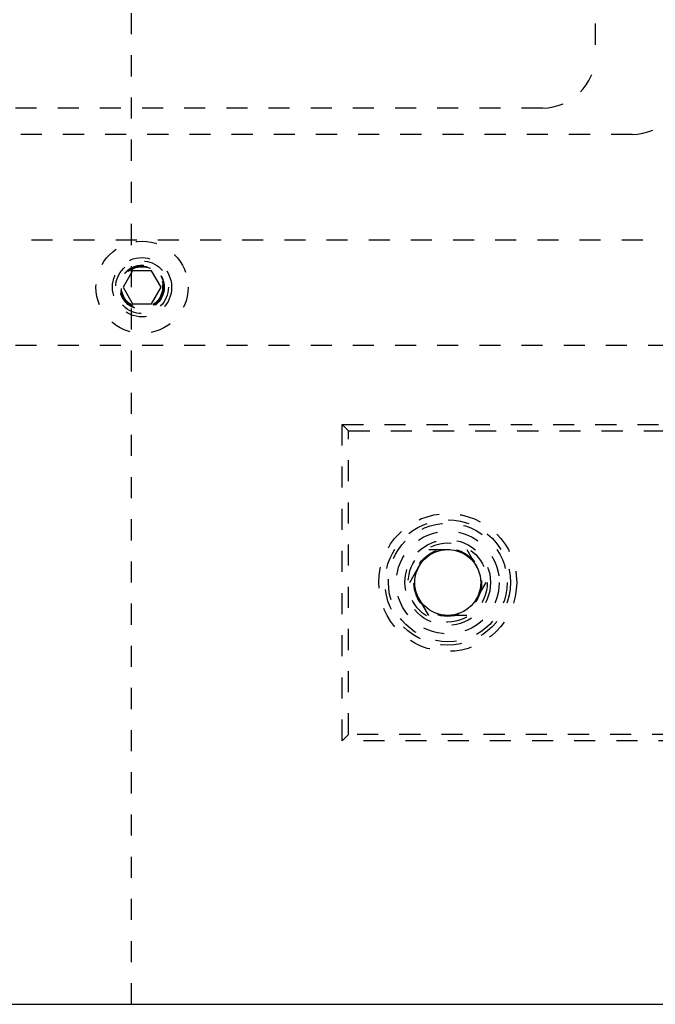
# Model space of a CAD drawing. Header units: inches. Extents: x 220 to 877, y 4 to 174.
# Tile 125 of 256: x 247.35 to 250.37, y 90.41 to 95.08. Entities that reach past the tile are written whole.
import ezdxf

# ---------------------------------------------------------------- set-up
doc = ezdxf.new("R2010")
doc.units = ezdxf.units.IN
doc.header["$LTSCALE"] = 0.5
doc.header["$MEASUREMENT"] = 0
doc.linetypes.add('HIDDEN', pattern=[0.225, 0.15, -0.075])
doc.layers.add('SID-M-H', color=4, linetype='HIDDEN')
doc.layers.add('SID-M-S', color=105, linetype='Continuous')

msp = doc.modelspace()

# ---------------------------------------------------------------- linework, layer by layer
at = {"layer": 'SID-M-H'}
for p, q in [((247.88178, 90.40857), (247.88178, 107.40857)), ((250.08178, 96.05857), (250.08178, 94.90857)), ((249.83178, 94.65857), (242.33178, 94.65857)), ((250.25678, 94.53357), (230.75678, 94.53357)), ((241.00678, 94.03357), (253.75678, 94.03357)), ((247.88675, 93.88657), (247.84172, 93.80857)), ((247.97682, 93.88657), (247.88675, 93.88657)), ((248.02185, 93.80857), (247.97682, 93.88657)), ((247.84172, 93.80857), (247.88675, 93.73057)), ((247.97682, 93.73057), (248.02185, 93.80857)), ((247.88675, 93.73057), (247.97682, 93.73057)), ((242.33178, 93.53357), (253.53178, 93.53357)), ((248.88178, 91.65857), (248.88178, 93.15857)), ((248.88178, 93.15857), (252.88178, 93.15857)), ((248.91178, 93.12857), (248.88178, 93.15857)), ((248.91178, 93.12857), (252.85178, 93.12857)), ((248.91178, 91.68857), (248.91178, 93.12857)), ((249.20165, 92.40857), (249.29172, 92.56457)), ((249.29172, 92.56457), (249.47185, 92.56457)), ((249.47185, 92.56457), (249.56192, 92.40857)), ((249.29172, 92.25257), (249.20165, 92.40857)), ((249.56192, 92.40857), (249.47185, 92.25257)), ((249.47185, 92.25257), (249.29172, 92.25257)), ((248.91178, 91.68857), (248.88178, 91.65857)), ((252.88178, 91.65857), (248.88178, 91.65857)), ((252.85178, 91.68857), (248.91178, 91.68857))]:
    msp.add_line(p, q, dxfattribs=at)
for centre, radius in [((247.93178, 93.80857), 0.2185), ((247.93178, 93.80857), 0.1405), ((247.93178, 93.80857), 0.125), ((247.93178, 93.80857), 0.10497), ((247.93178, 93.80857), 0.1047), ((247.93178, 93.80857), 0.10418), ((247.93178, 93.80857), 0.1005), ((247.93178, 93.80857), 0.0975), ((249.38178, 92.40857), 0.3269), ((249.38178, 92.40857), 0.2969), ((249.38178, 92.40857), 0.28125), ((249.38178, 92.40857), 0.24375), ((249.38178, 92.40857), 0.203), ((249.38178, 92.40857), 0.1875), ((249.38178, 92.40857), 0.16072), ((249.38178, 92.40857), 0.16045), ((249.38178, 92.40857), 0.15993)]:
    msp.add_circle(centre, radius, dxfattribs=at)
for centre in [(249.83178, 94.90857), (250.25678, 94.78357)]:
    msp.add_arc(centre, 0.25, 270, 0, dxfattribs=at)
at = {"layer": 'SID-M-S'}
msp.add_line((225.38178, 90.40857), (258.88178, 90.40857), dxfattribs=at)
msp.add_circle((249.38178, 92.40857), 0.15625, dxfattribs=at)

doc.saveas('drawing.dxf')
